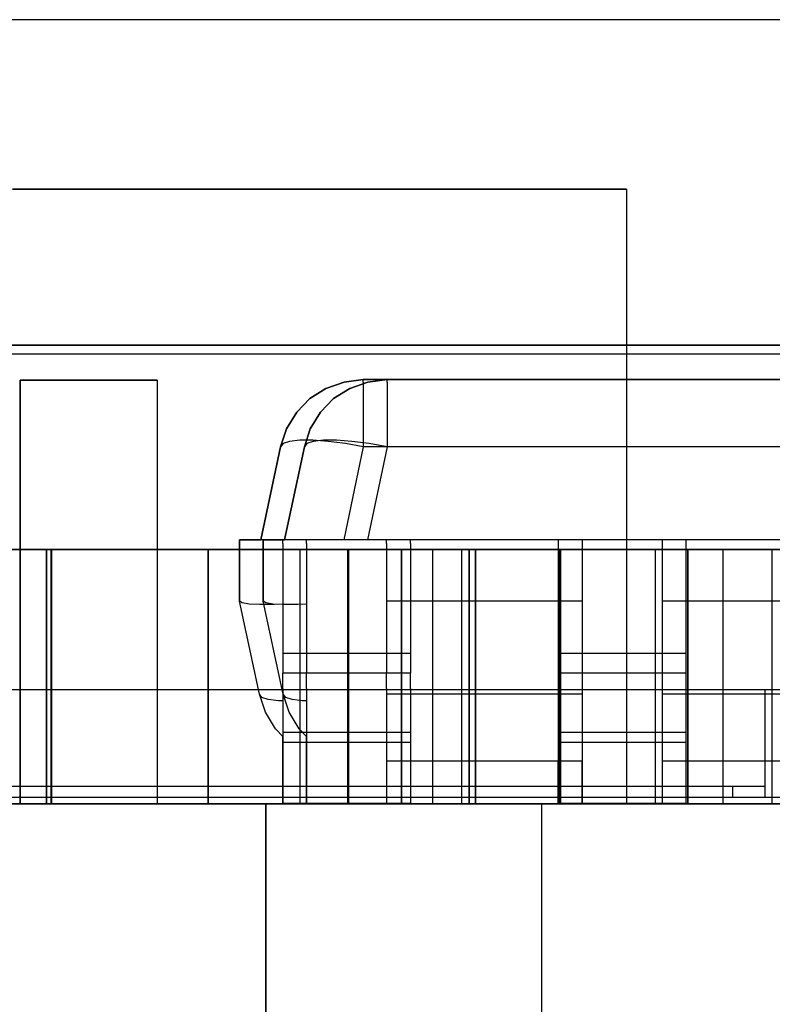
# Model space of a CAD drawing. Header units: inches. Extents: x 0 to 297, y -210 to 0.
# Tile 39 of 82: x 141.252 to 142.139, y -177.177 to -176.015. Entities that reach past the tile are written whole.
import ezdxf

# ---------------------------------------------------------------- set-up
doc = ezdxf.new("R2010")
doc.units = ezdxf.units.IN
doc.header["$MEASUREMENT"] = 0

msp = doc.modelspace()

# ---------------------------------------------------------------- linework, layer by layer
at = {"color": 18, "true_color": 0x000000}
for p, q in [((142.7172, -176.0151), (141.0172, -176.0151)), ((141.2436, -176.2151), (141.9676, -176.2151)), ((141.9676, -176.2151), (141.2436, -176.2151)), ((141.9676, -176.2151), (141.9676, -176.9401)), ((141.9676, -176.2151), (141.9676, -176.9401)), ((140.4476, -176.3991), (143.2296, -176.3991)), ((143.2296, -176.3991), (140.4476, -176.3991)), ((143.2296, -176.4096), (140.4476, -176.4096)), ((141.2524, -176.4401), (141.4139, -176.4401)), ((141.2524, -176.9401), (141.2524, -176.4401)), ((141.2524, -176.4401), (141.2524, -176.9401)), ((141.4139, -176.4401), (141.2524, -176.4401)), ((141.4139, -176.4401), (141.4139, -176.9401)), ((141.4139, -176.4401), (141.4139, -176.9401)), ((141.6131, -176.4501), (141.6346, -176.4426)), ((141.6346, -176.4426), (141.6131, -176.4501)), ((141.6346, -176.4426), (141.6571, -176.4396)), ((141.6571, -176.4396), (141.6346, -176.4426)), ((141.6411, -176.4501), (141.6626, -176.4426)), ((141.6626, -176.4426), (141.6411, -176.4501)), ((141.6571, -176.4396), (143.8651, -176.4396)), ((143.8651, -176.4396), (141.6571, -176.4396)), ((141.6571, -176.4426), (141.6571, -176.4396)), ((141.6571, -176.4426), (141.6571, -176.4501)), ((141.6626, -176.4426), (141.6851, -176.4396)), ((141.6851, -176.4396), (141.6626, -176.4426)), ((141.6851, -176.4396), (143.8931, -176.4396)), ((143.8931, -176.4396), (141.6851, -176.4396)), ((141.6851, -176.4426), (141.6851, -176.4396)), ((141.6851, -176.4426), (141.6851, -176.4501)), ((141.5941, -176.4621), (141.6131, -176.4501)), ((141.6131, -176.4501), (141.5941, -176.4621)), ((141.6221, -176.4621), (141.6411, -176.4501)), ((141.6411, -176.4501), (141.6221, -176.4621)), ((141.6571, -176.4501), (141.6571, -176.4621)), ((141.6851, -176.4501), (141.6851, -176.4621)), ((141.5786, -176.4781), (141.5941, -176.4621)), ((141.5941, -176.4621), (141.5786, -176.4781)), ((141.6066, -176.4781), (141.6221, -176.4621)), ((141.6221, -176.4621), (141.6066, -176.4781)), ((141.6571, -176.4621), (141.6571, -176.4781)), ((141.6851, -176.4621), (141.6851, -176.4781)), ((141.5666, -176.4976), (141.5786, -176.4781)), ((141.5786, -176.4781), (141.5666, -176.4976)), ((141.5946, -176.4976), (141.6066, -176.4781)), ((141.6066, -176.4781), (141.5946, -176.4976)), ((141.6571, -176.4781), (141.6571, -176.4976)), ((141.6851, -176.4781), (141.6851, -176.4976)), ((141.5596, -176.5191), (141.5666, -176.4976)), ((141.5666, -176.4976), (141.5596, -176.5191)), ((141.5876, -176.5191), (141.5946, -176.4976)), ((141.5946, -176.4976), (141.5876, -176.5191)), ((141.6571, -176.4976), (141.6571, -176.5191)), ((141.6851, -176.4976), (141.6851, -176.5191)), ((141.5361, -176.6286), (141.5596, -176.5191)), ((141.5596, -176.5191), (141.5361, -176.6286)), ((141.5626, -176.5151), (141.5596, -176.5191)), ((141.5701, -176.5126), (141.5626, -176.5151)), ((141.5641, -176.6286), (141.5876, -176.5191)), ((141.5876, -176.5191), (141.5641, -176.6286)), ((141.5821, -176.5111), (141.5701, -176.5126)), ((141.5976, -176.5111), (141.5821, -176.5111)), ((141.5906, -176.5151), (141.5876, -176.5191)), ((141.5981, -176.5126), (141.5906, -176.5151)), ((141.6156, -176.5126), (141.5976, -176.5111)), ((141.6101, -176.5111), (141.5981, -176.5126)), ((141.6256, -176.5111), (141.6101, -176.5111)), ((141.6361, -176.5151), (141.6156, -176.5126)), ((141.6436, -176.5126), (141.6256, -176.5111)), ((141.6571, -176.5191), (141.6341, -176.6286)), ((141.6571, -176.5191), (141.6361, -176.5151)), ((141.6641, -176.5151), (141.6436, -176.5126)), ((143.8651, -176.5191), (141.6571, -176.5191)), ((141.6851, -176.5191), (141.6621, -176.6286)), ((141.6851, -176.5191), (141.6641, -176.5151)), ((143.8931, -176.5191), (141.6851, -176.5191)), ((141.5111, -176.7011), (141.5111, -176.6286)), ((141.5111, -176.6286), (141.5361, -176.6286)), ((141.5111, -176.6286), (141.5111, -176.7011)), ((141.5136, -176.6286), (141.5111, -176.6286)), ((141.5211, -176.6286), (141.5136, -176.6286)), ((141.5331, -176.6286), (141.5211, -176.6286)), ((141.5486, -176.6286), (141.5331, -176.6286)), ((141.5391, -176.7011), (141.5391, -176.6286)), ((141.5391, -176.6286), (141.5641, -176.6286)), ((141.5391, -176.6286), (141.5391, -176.7011)), ((141.5416, -176.6286), (141.5391, -176.6286)), ((141.5491, -176.6286), (141.5416, -176.6286)), ((141.5621, -176.6286), (141.5486, -176.6286)), ((141.5611, -176.6286), (141.5491, -176.6286)), ((141.5766, -176.6286), (141.5611, -176.6286)), ((141.6846, -176.6286), (141.5621, -176.6286)), ((141.5621, -176.6331), (141.5621, -176.6286)), ((141.5621, -176.6331), (141.5621, -176.6461)), ((141.5901, -176.6286), (141.5766, -176.6286)), ((141.7126, -176.6286), (141.5901, -176.6286)), ((141.5901, -176.6331), (141.5901, -176.6286)), ((141.5901, -176.6331), (141.5901, -176.6461)), ((143.8371, -176.6286), (141.6846, -176.6286)), ((141.6846, -176.6331), (141.6846, -176.6286)), ((141.6846, -176.6331), (141.6846, -176.6461)), ((143.8651, -176.6286), (141.7126, -176.6286)), ((141.7126, -176.6331), (141.7126, -176.6286)), ((141.7126, -176.6331), (141.7126, -176.6461)), ((142.0096, -176.6286), (141.8871, -176.6286)), ((141.8871, -176.6286), (141.8871, -176.6331)), ((141.8871, -176.6331), (141.8871, -176.6461)), ((142.0376, -176.6286), (141.9151, -176.6286)), ((141.9151, -176.6286), (141.9151, -176.6331)), ((141.9151, -176.6331), (141.9151, -176.6461)), ((142.0096, -176.6286), (142.0096, -176.6331)), ((142.0096, -176.6331), (142.0096, -176.6461)), ((142.0376, -176.6286), (142.0376, -176.6331)), ((142.0376, -176.6331), (142.0376, -176.6461)), ((141.1896, -176.6401), (141.2886, -176.6401)), ((141.2886, -176.6401), (141.1896, -176.6401)), ((141.2834, -176.9401), (141.2834, -176.6401)), ((141.2834, -176.6401), (141.5824, -176.6401)), ((141.2834, -176.6401), (141.2834, -176.9401)), ((141.5824, -176.6401), (141.2834, -176.6401)), ((141.2886, -176.6401), (141.2886, -176.9401)), ((141.2886, -176.6401), (141.2886, -176.9401)), ((141.2896, -176.6401), (141.6386, -176.6401)), ((141.2896, -176.9401), (141.2896, -176.6401)), ((141.6386, -176.6401), (141.2896, -176.6401)), ((141.2896, -176.6401), (141.2896, -176.9401)), ((141.4741, -176.9401), (141.4741, -176.6401)), ((141.4741, -176.6401), (141.7731, -176.6401)), ((141.4741, -176.6401), (141.4741, -176.9401)), ((141.7731, -176.6401), (141.4741, -176.6401)), ((141.5621, -176.6461), (141.5621, -176.6671)), ((141.5824, -176.6401), (141.5824, -176.9401)), ((141.5824, -176.6401), (141.5824, -176.9401)), ((141.5901, -176.6461), (141.5901, -176.6671)), ((141.6386, -176.6401), (141.6386, -176.9401)), ((141.6386, -176.6401), (141.6386, -176.9401)), ((141.6396, -176.6401), (141.7386, -176.6401)), ((141.6396, -176.9401), (141.6396, -176.6401)), ((141.7386, -176.6401), (141.6396, -176.6401)), ((141.6396, -176.6401), (141.6396, -176.9401)), ((141.6846, -176.6461), (141.6846, -176.6671)), ((141.7021, -176.9401), (141.7021, -176.6401)), ((141.7021, -176.6401), (142.0011, -176.6401)), ((141.7021, -176.6401), (141.7021, -176.9401)), ((142.0011, -176.6401), (141.7021, -176.6401)), ((141.7126, -176.6461), (141.7126, -176.6671)), ((141.7386, -176.6401), (141.7386, -176.9401)), ((141.7386, -176.6401), (141.7386, -176.9401)), ((141.7731, -176.6401), (141.7731, -176.9401)), ((141.7731, -176.6401), (141.7731, -176.9401)), ((141.7821, -176.9401), (141.7821, -176.6401)), ((141.7821, -176.6401), (142.0811, -176.6401)), ((141.7821, -176.6401), (141.7821, -176.9401)), ((142.0811, -176.6401), (141.7821, -176.6401)), ((141.7896, -176.6401), (141.8886, -176.6401)), ((141.7896, -176.9401), (141.7896, -176.6401)), ((141.8886, -176.6401), (141.7896, -176.6401)), ((141.7896, -176.6401), (141.7896, -176.9401)), ((141.8871, -176.6461), (141.8871, -176.6671)), ((141.8886, -176.6401), (141.8886, -176.9401)), ((141.8886, -176.6401), (141.8886, -176.9401)), ((141.8896, -176.6401), (142.2386, -176.6401)), ((141.8896, -176.9401), (141.8896, -176.6401)), ((142.2386, -176.6401), (141.8896, -176.6401)), ((141.8896, -176.6401), (141.8896, -176.9401)), ((141.9151, -176.6461), (141.9151, -176.6671)), ((142.0011, -176.6401), (142.0011, -176.9401)), ((142.0011, -176.6401), (142.0011, -176.9401)), ((142.0096, -176.6461), (142.0096, -176.6671)), ((142.0376, -176.6461), (142.0376, -176.6671)), ((142.0399, -176.6401), (142.1389, -176.6401)), ((142.0399, -176.9401), (142.0399, -176.6401)), ((142.0399, -176.6401), (142.0399, -176.9401)), ((142.1389, -176.6401), (142.0399, -176.6401)), ((142.0399, -176.6401), (142.1389, -176.6401)), ((142.0399, -176.9401), (142.0399, -176.6401)), ((142.1389, -176.6401), (142.0399, -176.6401)), ((142.0399, -176.6401), (142.0399, -176.9401)), ((142.0399, -176.6401), (142.1389, -176.6401)), ((142.0399, -176.9401), (142.0399, -176.6401)), ((142.0399, -176.6401), (142.0399, -176.9401)), ((142.1389, -176.6401), (142.0399, -176.6401)), ((142.0811, -176.6401), (142.0811, -176.9401)), ((142.0811, -176.6401), (142.0811, -176.9401)), ((142.1389, -176.6401), (142.1389, -176.9401)), ((142.1389, -176.6401), (142.1389, -176.9401)), ((142.1389, -176.6401), (142.1389, -176.9401)), ((142.1389, -176.6401), (142.1389, -176.9401)), ((142.1389, -176.6401), (142.1389, -176.9401)), ((142.1389, -176.6401), (142.1389, -176.9401)), ((141.5621, -176.6671), (141.5621, -176.6946)), ((141.5901, -176.6671), (141.5901, -176.6946)), ((141.6846, -176.6671), (141.6846, -176.6946)), ((141.7126, -176.6671), (141.7126, -176.6946)), ((141.8871, -176.6671), (141.8871, -176.6946)), ((141.9151, -176.6671), (141.9151, -176.6946)), ((142.0096, -176.6671), (142.0096, -176.6946)), ((142.0376, -176.6671), (142.0376, -176.6946)), ((141.5346, -176.8106), (141.5111, -176.7011)), ((141.5141, -176.7031), (141.5111, -176.7011)), ((141.5111, -176.7011), (141.5111, -176.7011)), ((141.5346, -176.8106), (141.5111, -176.7011)), ((141.5226, -176.7046), (141.5141, -176.7031)), ((141.5351, -176.7051), (141.5226, -176.7046)), ((141.5521, -176.7051), (141.5351, -176.7051)), ((141.5626, -176.8106), (141.5391, -176.7011)), ((141.5421, -176.7031), (141.5391, -176.7011)), ((141.5391, -176.7011), (141.5391, -176.7011)), ((141.5626, -176.8106), (141.5391, -176.7011)), ((141.5506, -176.7046), (141.5421, -176.7031)), ((141.5631, -176.7051), (141.5506, -176.7046)), ((141.5621, -176.7046), (141.5521, -176.7051)), ((141.5621, -176.6946), (141.5621, -176.7271)), ((141.5801, -176.7051), (141.5631, -176.7051)), ((141.5901, -176.7046), (141.5801, -176.7051)), ((141.5901, -176.6946), (141.5901, -176.7271)), ((141.6846, -176.6946), (141.6846, -176.7271)), ((141.8871, -176.7011), (141.6846, -176.7011)), ((141.7126, -176.6946), (141.7126, -176.7271)), ((141.9151, -176.7011), (141.7126, -176.7011)), ((141.8871, -176.6946), (141.8871, -176.7271)), ((141.9151, -176.6946), (141.9151, -176.7271)), ((142.0096, -176.6946), (142.0096, -176.7271)), ((142.2121, -176.7011), (142.0096, -176.7011)), ((142.0376, -176.6946), (142.0376, -176.7271)), ((142.2401, -176.7011), (142.0376, -176.7011)), ((141.5621, -176.7271), (141.5621, -176.7626)), ((141.5901, -176.7271), (141.5901, -176.7626)), ((141.6846, -176.7271), (141.6846, -176.7626)), ((141.7126, -176.7271), (141.7126, -176.7626)), ((141.8871, -176.7271), (141.8871, -176.7626)), ((141.9151, -176.7271), (141.9151, -176.7626)), ((142.0096, -176.7271), (142.0096, -176.7626)), ((142.0376, -176.7271), (142.0376, -176.7626)), ((141.5621, -176.7626), (141.5621, -176.7861)), ((141.6846, -176.7626), (141.5621, -176.7626)), ((141.5901, -176.7626), (141.5901, -176.7861)), ((141.7126, -176.7626), (141.5901, -176.7626)), ((141.6846, -176.7626), (141.6846, -176.7861)), ((141.7126, -176.7626), (141.7126, -176.7861)), ((141.8871, -176.7626), (141.8871, -176.7861)), ((142.0096, -176.7626), (141.8871, -176.7626)), ((141.9151, -176.7626), (141.9151, -176.7861)), ((142.0376, -176.7626), (141.9151, -176.7626)), ((142.0096, -176.7626), (142.0096, -176.7861)), ((142.0376, -176.7626), (142.0376, -176.7861)), ((141.5621, -176.8041), (141.5621, -176.7861)), ((141.6846, -176.7861), (141.5621, -176.7861)), ((141.5901, -176.8041), (141.5901, -176.7861)), ((141.7126, -176.7861), (141.5901, -176.7861)), ((141.6846, -176.8041), (141.6846, -176.7861)), ((141.7126, -176.8041), (141.7126, -176.7861)), ((141.8871, -176.7861), (141.8871, -176.8041)), ((142.0096, -176.7861), (141.8871, -176.7861)), ((141.9151, -176.7861), (141.9151, -176.8041)), ((142.0376, -176.7861), (141.9151, -176.7861)), ((142.0096, -176.7861), (142.0096, -176.8041)), ((142.0376, -176.7861), (142.0376, -176.8041)), ((142.1306, -176.8056), (140.3781, -176.8056)), ((141.5621, -176.8041), (141.5621, -176.8206)), ((141.5901, -176.8041), (141.5901, -176.8206)), ((141.6846, -176.8041), (141.6846, -176.8206)), ((141.7126, -176.8041), (141.7126, -176.8206)), ((141.8871, -176.8041), (141.8871, -176.8206)), ((141.9151, -176.8041), (141.9151, -176.8206)), ((142.0096, -176.8041), (142.0096, -176.8206)), ((142.0376, -176.8041), (142.0376, -176.8206)), ((142.2576, -176.8056), (142.1306, -176.8056)), ((142.1306, -176.8056), (142.1306, -176.9326)), ((141.5416, -176.8321), (141.5346, -176.8106)), ((141.5416, -176.8321), (141.5346, -176.8106)), ((141.5376, -176.8146), (141.5346, -176.8106)), ((141.5451, -176.8171), (141.5376, -176.8146)), ((141.5571, -176.8186), (141.5451, -176.8171)), ((141.5621, -176.8186), (141.5571, -176.8186)), ((141.5621, -176.8206), (141.5621, -176.8346)), ((141.5696, -176.8321), (141.5626, -176.8106)), ((141.5696, -176.8321), (141.5626, -176.8106)), ((141.5656, -176.8146), (141.5626, -176.8106)), ((141.5731, -176.8171), (141.5656, -176.8146)), ((141.5851, -176.8186), (141.5731, -176.8171)), ((141.5901, -176.8186), (141.5851, -176.8186)), ((141.5901, -176.8206), (141.5901, -176.8346)), ((141.8871, -176.8106), (141.6846, -176.8106)), ((141.6846, -176.8206), (141.6846, -176.8346)), ((141.9151, -176.8106), (141.7126, -176.8106)), ((141.7126, -176.8206), (141.7126, -176.8346)), ((141.8871, -176.8206), (141.8871, -176.8346)), ((141.9151, -176.8206), (141.9151, -176.8346)), ((142.2121, -176.8106), (142.0096, -176.8106)), ((142.0096, -176.8206), (142.0096, -176.8346)), ((142.2401, -176.8106), (142.0376, -176.8106)), ((142.0376, -176.8206), (142.0376, -176.8346)), ((141.5536, -176.8516), (141.5416, -176.8321)), ((141.5536, -176.8516), (141.5416, -176.8321)), ((141.5816, -176.8516), (141.5696, -176.8321)), ((141.5816, -176.8516), (141.5696, -176.8321)), ((141.5621, -176.8346), (141.5621, -176.8456)), ((141.5901, -176.8346), (141.5901, -176.8456)), ((141.6846, -176.8346), (141.6846, -176.8456)), ((141.7126, -176.8346), (141.7126, -176.8456)), ((141.8871, -176.8346), (141.8871, -176.8456)), ((141.9151, -176.8346), (141.9151, -176.8456)), ((142.0096, -176.8346), (142.0096, -176.8456)), ((142.0376, -176.8346), (142.0376, -176.8456)), ((141.5621, -176.8606), (141.5536, -176.8516)), ((141.5621, -176.8606), (141.5536, -176.8516)), ((141.5621, -176.8456), (141.5621, -176.8526)), ((141.5621, -176.8526), (141.5621, -176.8561)), ((141.5621, -176.8561), (141.5621, -176.8676)), ((141.6846, -176.8561), (141.5621, -176.8561)), ((141.5901, -176.8606), (141.5816, -176.8516)), ((141.5901, -176.8606), (141.5816, -176.8516)), ((141.5901, -176.8456), (141.5901, -176.8526)), ((141.5901, -176.8526), (141.5901, -176.8561)), ((141.5901, -176.8561), (141.5901, -176.8676)), ((141.7126, -176.8561), (141.5901, -176.8561)), ((141.6846, -176.8456), (141.6846, -176.8526)), ((141.6846, -176.8526), (141.6846, -176.8561)), ((141.6846, -176.8561), (141.6846, -176.8676)), ((141.7126, -176.8456), (141.7126, -176.8526)), ((141.7126, -176.8526), (141.7126, -176.8561)), ((141.7126, -176.8561), (141.7126, -176.8676)), ((141.8871, -176.8456), (141.8871, -176.8526)), ((141.8871, -176.8526), (141.8871, -176.8561)), ((141.8871, -176.8561), (141.8871, -176.8676)), ((142.0096, -176.8561), (141.8871, -176.8561)), ((141.9151, -176.8456), (141.9151, -176.8526)), ((141.9151, -176.8526), (141.9151, -176.8561)), ((141.9151, -176.8561), (141.9151, -176.8676)), ((142.0376, -176.8561), (141.9151, -176.8561)), ((142.0096, -176.8456), (142.0096, -176.8526)), ((142.0096, -176.8526), (142.0096, -176.8561)), ((142.0096, -176.8561), (142.0096, -176.8676)), ((142.0376, -176.8456), (142.0376, -176.8526)), ((142.0376, -176.8526), (142.0376, -176.8561)), ((142.0376, -176.8561), (142.0376, -176.8676)), ((141.5621, -176.8676), (141.5621, -176.8606)), ((141.5621, -176.9396), (141.5621, -176.8676)), ((141.6846, -176.8676), (141.5621, -176.8676)), ((141.5621, -176.8676), (141.5621, -176.9396)), ((141.5901, -176.8676), (141.5901, -176.8606)), ((141.5901, -176.9396), (141.5901, -176.8676)), ((141.7126, -176.8676), (141.5901, -176.8676)), ((141.5901, -176.8676), (141.5901, -176.9396)), ((141.6846, -176.8676), (141.6846, -176.9396)), ((141.7126, -176.8676), (141.7126, -176.9396)), ((142.0096, -176.8676), (141.8871, -176.8676)), ((141.8871, -176.8676), (141.8871, -176.9396)), ((142.0376, -176.8676), (141.9151, -176.8676)), ((141.9151, -176.8676), (141.9151, -176.9396)), ((142.0096, -176.8676), (142.0096, -176.9396)), ((142.0376, -176.8676), (142.0376, -176.9396)), ((141.8871, -176.8896), (141.6846, -176.8896)), ((141.6846, -176.8896), (141.6846, -176.9396)), ((141.8871, -176.8896), (141.6846, -176.8896)), ((141.9151, -176.8896), (141.7126, -176.8896)), ((141.7126, -176.8896), (141.7126, -176.9396)), ((141.9151, -176.8896), (141.7126, -176.8896)), ((141.8871, -176.9396), (141.8871, -176.8896)), ((141.9151, -176.9396), (141.9151, -176.8896)), ((142.2121, -176.8896), (142.0096, -176.8896)), ((142.0096, -176.8896), (142.0096, -176.9396)), ((142.2121, -176.8896), (142.0096, -176.8896)), ((142.2401, -176.8896), (142.0376, -176.8896)), ((142.0376, -176.8896), (142.0376, -176.9396)), ((142.2401, -176.8896), (142.0376, -176.8896)), ((142.1306, -176.9196), (140.3781, -176.9196)), ((142.0926, -176.9196), (142.0926, -176.9326)), ((142.0926, -176.9326), (140.6701, -176.9326)), ((142.0926, -176.9326), (140.6701, -176.9326)), ((142.1306, -176.9326), (142.0926, -176.9326)), ((142.1306, -176.9326), (142.0926, -176.9326)), ((142.2576, -176.9326), (142.1306, -176.9326)), ((142.2576, -176.9326), (142.1306, -176.9326)), ((82.2458, -176.9401), (183.8458, -176.9401)), ((141.5422, -176.9401), (140.3122, -176.9401)), ((141.5422, -176.9401), (140.5972, -176.9401)), ((145.6772, -176.9401), (140.5972, -176.9401)), ((145.6772, -176.9401), (140.5972, -176.9401)), ((141.2886, -176.9401), (141.1896, -176.9401)), ((141.2886, -176.9401), (141.1896, -176.9401)), ((141.9676, -176.9401), (141.2436, -176.9401)), ((141.9676, -176.9401), (141.2436, -176.9401)), ((141.4139, -176.9401), (141.2524, -176.9401)), ((141.4139, -176.9401), (141.2524, -176.9401)), ((141.5824, -176.9401), (141.2834, -176.9401)), ((141.5824, -176.9401), (141.2834, -176.9401)), ((141.6386, -176.9401), (141.2896, -176.9401)), ((141.6386, -176.9401), (141.2896, -176.9401)), ((141.7731, -176.9401), (141.4741, -176.9401)), ((141.7731, -176.9401), (141.4741, -176.9401)), ((141.5422, -177.1901), (141.5422, -176.9401)), ((141.5422, -176.9401), (141.5422, -177.0651)), ((141.5422, -177.1901), (141.5422, -176.9401)), ((141.5422, -176.9401), (141.5422, -177.0651)), ((141.6846, -176.9396), (141.5621, -176.9396)), ((141.6846, -176.9396), (141.5621, -176.9396)), ((141.7126, -176.9396), (141.5901, -176.9396)), ((141.7126, -176.9396), (141.5901, -176.9396)), ((141.7386, -176.9401), (141.6396, -176.9401)), ((141.7386, -176.9401), (141.6396, -176.9401)), ((142.0011, -176.9401), (141.7021, -176.9401)), ((142.0011, -176.9401), (141.7021, -176.9401)), ((142.0811, -176.9401), (141.7821, -176.9401)), ((142.0811, -176.9401), (141.7821, -176.9401)), ((141.8886, -176.9401), (141.7896, -176.9401)), ((141.8886, -176.9401), (141.7896, -176.9401)), ((141.8672, -176.9401), (141.8672, -177.1901)), ((141.8672, -176.9401), (141.8672, -177.1901)), ((142.0096, -176.9396), (141.8871, -176.9396)), ((142.0096, -176.9396), (141.8871, -176.9396)), ((142.2386, -176.9401), (141.8896, -176.9401)), ((142.2386, -176.9401), (141.8896, -176.9401)), ((142.0376, -176.9396), (141.9151, -176.9396)), ((142.0376, -176.9396), (141.9151, -176.9396)), ((142.1389, -176.9401), (142.0399, -176.9401)), ((142.1389, -176.9401), (142.0399, -176.9401)), ((142.1389, -176.9401), (142.0399, -176.9401)), ((142.1389, -176.9401), (142.0399, -176.9401)), ((142.1389, -176.9401), (142.0399, -176.9401)), ((142.1389, -176.9401), (142.0399, -176.9401)), ((141.5422, -177.0651), (141.5422, -177.1901)), ((141.5422, -177.0651), (141.5422, -177.1901))]:
    msp.add_line(p, q, dxfattribs=at)

doc.saveas('drawing.dxf')
